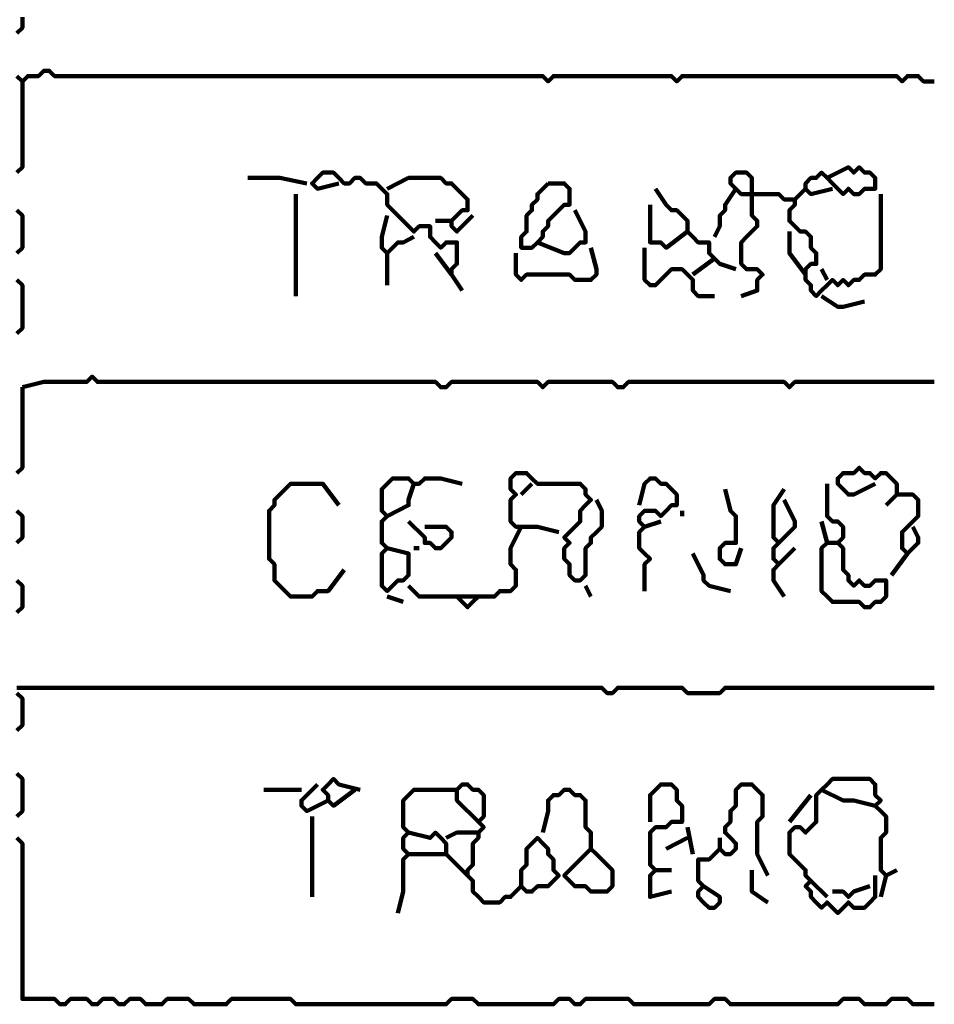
# Model space of a CAD drawing. Header units: metres. Extents: x 1959 to 4131, y 3282 to 4313.
# Tile 28 of 256: x 2127.48 to 2129.05, y 4294.15 to 4295.84. Entities that reach past the tile are written whole.
import ezdxf

# ---------------------------------------------------------------- set-up
doc = ezdxf.new("R2010")
doc.units = ezdxf.units.M
doc.layers.add('P', color=250, linetype='Continuous', lineweight=100)

msp = doc.modelspace()

# ---------------------------------------------------------------- linework, layer by layer
at = {"layer": 'P', "color": 0, "linetype": 'Continuous'}
for points in [[(2127.4815, 4295.8454), (2127.4815, 4295.8362), (2127.4815, 4295.827), (2127.4722, 4295.8178)], [(2127.4722, 4295.7439), (2127.4815, 4295.7347), (2127.4907, 4295.7439), (2127.4999, 4295.7439), (2127.5092, 4295.7439), (2127.5184, 4295.7531), (2127.5276, 4295.7531), (2127.5368, 4295.7439), (2127.5461, 4295.7439), (2127.5553, 4295.7439), (2127.5645, 4295.7439), (2127.5738, 4295.7439), (2127.583, 4295.7439), (2127.5922, 4295.7439), (2127.6015, 4295.7439), (2127.6107, 4295.7439), (2127.6199, 4295.7439), (2127.6292, 4295.7439), (2127.6384, 4295.7439), (2127.6476, 4295.7439), (2127.6568, 4295.7439), (2127.6661, 4295.7439), (2127.6753, 4295.7439), (2127.6845, 4295.7439), (2127.6938, 4295.7439), (2127.703, 4295.7439), (2127.7122, 4295.7439), (2127.7215, 4295.7439), (2127.7307, 4295.7439), (2127.7399, 4295.7439), (2127.7492, 4295.7439), (2127.7584, 4295.7439), (2127.7676, 4295.7439), (2127.7768, 4295.7439), (2127.7861, 4295.7439), (2127.7953, 4295.7439), (2127.8045, 4295.7439), (2127.8138, 4295.7439), (2127.823, 4295.7439), (2127.8322, 4295.7439), (2127.8415, 4295.7439), (2127.8507, 4295.7439), (2127.8599, 4295.7439), (2127.8692, 4295.7439), (2127.8784, 4295.7439), (2127.8876, 4295.7439), (2127.8968, 4295.7439), (2127.9061, 4295.7439), (2127.9153, 4295.7439), (2127.9245, 4295.7439), (2127.9338, 4295.7439), (2127.943, 4295.7439), (2127.9522, 4295.7439), (2127.9615, 4295.7439), (2127.9707, 4295.7439), (2127.9799, 4295.7439), (2127.9892, 4295.7439), (2127.9984, 4295.7439), (2128.0076, 4295.7439), (2128.0168, 4295.7439), (2128.0261, 4295.7439), (2128.0353, 4295.7439), (2128.0445, 4295.7439), (2128.0538, 4295.7439), (2128.063, 4295.7439), (2128.0722, 4295.7439), (2128.0815, 4295.7439), (2128.0907, 4295.7439), (2128.0999, 4295.7439), (2128.1092, 4295.7439), (2128.1184, 4295.7439), (2128.1276, 4295.7439), (2128.1368, 4295.7439), (2128.1461, 4295.7439), (2128.1553, 4295.7439), (2128.1645, 4295.7439), (2128.1738, 4295.7439), (2128.183, 4295.7439), (2128.1922, 4295.7439), (2128.2015, 4295.7439), (2128.2107, 4295.7439), (2128.2199, 4295.7439), (2128.2292, 4295.7439), (2128.2384, 4295.7439), (2128.2476, 4295.7439), (2128.2568, 4295.7439), (2128.2661, 4295.7439), (2128.2753, 4295.7439), (2128.2845, 4295.7439), (2128.2938, 4295.7439), (2128.303, 4295.7439), (2128.3122, 4295.7439), (2128.3215, 4295.7439), (2128.3307, 4295.7439), (2128.3399, 4295.7439), (2128.3492, 4295.7439), (2128.3584, 4295.7439), (2128.3676, 4295.7439), (2128.3768, 4295.7439), (2128.3861, 4295.7347), (2128.3953, 4295.7439), (2128.4045, 4295.7439), (2128.4138, 4295.7439), (2128.423, 4295.7439), (2128.4322, 4295.7439), (2128.4415, 4295.7439), (2128.4507, 4295.7439), (2128.4599, 4295.7439), (2128.4692, 4295.7439), (2128.4784, 4295.7439), (2128.4876, 4295.7439), (2128.4968, 4295.7439), (2128.5061, 4295.7439), (2128.5153, 4295.7439), (2128.5245, 4295.7439), (2128.5338, 4295.7439), (2128.543, 4295.7439), (2128.5522, 4295.7439), (2128.5615, 4295.7439), (2128.5707, 4295.7439), (2128.5799, 4295.7439), (2128.5892, 4295.7439), (2128.5984, 4295.7439), (2128.6076, 4295.7347), (2128.6168, 4295.7439), (2128.6261, 4295.7439), (2128.6353, 4295.7439), (2128.6445, 4295.7439), (2128.6538, 4295.7439), (2128.663, 4295.7439), (2128.6722, 4295.7439), (2128.6815, 4295.7439), (2128.6907, 4295.7439), (2128.6999, 4295.7439), (2128.7092, 4295.7439), (2128.7184, 4295.7439), (2128.7276, 4295.7439), (2128.7368, 4295.7439), (2128.7461, 4295.7439), (2128.7553, 4295.7439), (2128.7645, 4295.7439), (2128.7738, 4295.7439), (2128.783, 4295.7439), (2128.7922, 4295.7439), (2128.8015, 4295.7439), (2128.8107, 4295.7439), (2128.8199, 4295.7439), (2128.8292, 4295.7439), (2128.8384, 4295.7439), (2128.8476, 4295.7439), (2128.8568, 4295.7439), (2128.8661, 4295.7439), (2128.8753, 4295.7439), (2128.8845, 4295.7439), (2128.8938, 4295.7439), (2128.903, 4295.7439), (2128.9122, 4295.7439), (2128.9215, 4295.7439), (2128.9307, 4295.7439), (2128.9399, 4295.7439), (2128.9492, 4295.7439), (2128.9584, 4295.7439), (2128.9676, 4295.7439), (2128.9768, 4295.7439), (2128.9861, 4295.7439), (2128.9953, 4295.7347), (2129.0045, 4295.7439), (2129.0138, 4295.7439), (2129.023, 4295.7439), (2129.0322, 4295.7347), (2129.0415, 4295.7347), (2129.0507, 4295.7347)], [(2127.4815, 4295.7347), (2127.4815, 4295.6978), (2127.4815, 4295.6885), (2127.4815, 4295.6793), (2127.4815, 4295.6701), (2127.4815, 4295.6608), (2127.4815, 4295.6516), (2127.4815, 4295.6424), (2127.4815, 4295.6331), (2127.4815, 4295.6239), (2127.4815, 4295.6147), (2127.4815, 4295.6054), (2127.4815, 4295.5962), (2127.4815, 4295.587), (2127.4722, 4295.5778)], [(2128.0261, 4295.5593), (2127.9892, 4295.5501), (2127.9799, 4295.5593), (2127.9892, 4295.5685), (2127.9984, 4295.5778), (2128.0076, 4295.5778), (2128.0168, 4295.5778), (2128.0261, 4295.5685), (2128.0353, 4295.5593), (2128.0445, 4295.5593), (2128.0538, 4295.5685), (2128.063, 4295.5685), (2128.0722, 4295.5593), (2128.0815, 4295.5593), (2128.0907, 4295.5593), (2128.0999, 4295.5501), (2128.1092, 4295.5408), (2128.1092, 4295.5316), (2128.1092, 4295.5224), (2128.1184, 4295.5131), (2128.1276, 4295.5039), (2128.1368, 4295.4947), (2128.1461, 4295.4854), (2128.1553, 4295.4762), (2128.1645, 4295.4854), (2128.1738, 4295.4854), (2128.183, 4295.4854), (2128.183, 4295.4762), (2128.183, 4295.467), (2128.1922, 4295.4578), (2128.2015, 4295.4485), (2128.2107, 4295.4578), (2128.2199, 4295.4578), (2128.2292, 4295.4578), (2128.2292, 4295.4485), (2128.2292, 4295.4393), (2128.2292, 4295.4301), (2128.2292, 4295.4208), (2128.2199, 4295.4116), (2128.2199, 4295.4024), (2128.2384, 4295.3747)], [(2128.9584, 4295.5408), (2128.9584, 4295.5039), (2128.9584, 4295.4947), (2128.9584, 4295.4854), (2128.9584, 4295.4762), (2128.9584, 4295.467), (2128.9584, 4295.4578), (2128.9584, 4295.4485), (2128.9584, 4295.4393), (2128.9584, 4295.4301), (2128.9584, 4295.4208), (2128.9584, 4295.4116), (2128.9492, 4295.4024), (2128.9399, 4295.4024), (2128.9307, 4295.4024), (2128.9215, 4295.3931), (2128.9122, 4295.3931), (2128.903, 4295.3839), (2128.8938, 4295.3931), (2128.8845, 4295.3839), (2128.8753, 4295.3931), (2128.8661, 4295.3839), (2128.8568, 4295.3747), (2128.8476, 4295.3654), (2128.8384, 4295.3747), (2128.8384, 4295.3839), (2128.8292, 4295.3931), (2128.8292, 4295.4024), (2128.8292, 4295.4116), (2128.8384, 4295.4208), (2128.8476, 4295.4208), (2128.8476, 4295.4301), (2128.8476, 4295.4393), (2128.8384, 4295.4485), (2128.8384, 4295.4578), (2128.8384, 4295.467), (2128.8292, 4295.4762), (2128.8199, 4295.4762), (2128.8107, 4295.4854), (2128.8015, 4295.4947), (2128.8015, 4295.5039), (2128.8015, 4295.5131), (2128.8107, 4295.5224), (2128.8107, 4295.5316), (2128.8015, 4295.5316), (2128.7922, 4295.5316), (2128.783, 4295.5408), (2128.7738, 4295.5408), (2128.7645, 4295.5408), (2128.7553, 4295.5408), (2128.7461, 4295.5408), (2128.7368, 4295.5408), (2128.7276, 4295.5408), (2128.7184, 4295.5408), (2128.7092, 4295.5501), (2128.6999, 4295.5593), (2128.6999, 4295.5685), (2128.7092, 4295.5778), (2128.7184, 4295.5778), (2128.7276, 4295.5778), (2128.7368, 4295.5685), (2128.7368, 4295.5593), (2128.7368, 4295.5501), (2128.7368, 4295.5408), (2128.7368, 4295.5316), (2128.7368, 4295.5224), (2128.7368, 4295.5131), (2128.7368, 4295.5039), (2128.7461, 4295.4947), (2128.7461, 4295.4854), (2128.7368, 4295.4762), (2128.7276, 4295.467), (2128.7184, 4295.4578), (2128.7184, 4295.4485), (2128.7184, 4295.4393), (2128.7184, 4295.4301), (2128.7184, 4295.4208), (2128.7276, 4295.4116), (2128.7368, 4295.4116), (2128.7461, 4295.4116), (2128.7553, 4295.4024), (2128.7461, 4295.3931), (2128.7461, 4295.3839), (2128.7461, 4295.3747), (2128.7184, 4295.3654)], [(2128.8661, 4295.5685), (2128.903, 4295.587), (2128.9122, 4295.5778), (2128.9215, 4295.587), (2128.9307, 4295.5778), (2128.9399, 4295.5778), (2128.9492, 4295.5685), (2128.9492, 4295.5593), (2128.9492, 4295.5501), (2128.9399, 4295.5501), (2128.9307, 4295.5501), (2128.9215, 4295.5408), (2128.9122, 4295.5408), (2128.903, 4295.5501), (2128.8938, 4295.5408), (2128.8845, 4295.5501), (2128.8753, 4295.5593), (2128.8661, 4295.5685), (2128.8568, 4295.5778), (2128.8476, 4295.5685), (2128.8384, 4295.5685), (2128.8292, 4295.5593), (2128.8292, 4295.5501), (2128.8384, 4295.5408), (2128.8753, 4295.5501)], [(2127.8692, 4295.5685), (2127.9061, 4295.5685), (2127.9153, 4295.5685), (2127.9245, 4295.5685), (2127.9707, 4295.5593)], [(2128.1092, 4295.5501), (2128.1461, 4295.5685), (2128.1553, 4295.5685), (2128.1645, 4295.5685), (2128.1738, 4295.5685), (2128.183, 4295.5685), (2128.1922, 4295.5685), (2128.2015, 4295.5685), (2128.2107, 4295.5593), (2128.2199, 4295.5593), (2128.2292, 4295.5501), (2128.2384, 4295.5408), (2128.2476, 4295.5316), (2128.2476, 4295.5224), (2128.2476, 4295.5131), (2128.2384, 4295.5131), (2128.2292, 4295.5039), (2128.2199, 4295.4947), (2128.2199, 4295.4854), (2128.2292, 4295.4762), (2128.2568, 4295.5039)], [(2128.3861, 4295.5593), (2128.3953, 4295.5593), (2128.4045, 4295.5593), (2128.4138, 4295.5593), (2128.423, 4295.5501), (2128.423, 4295.5408), (2128.423, 4295.5316), (2128.423, 4295.5224), (2128.4138, 4295.5224), (2128.4045, 4295.5131), (2128.3953, 4295.5039), (2128.3861, 4295.4947), (2128.3861, 4295.4854), (2128.3768, 4295.4762), (2128.3768, 4295.467), (2128.3676, 4295.4578), (2128.3584, 4295.4485), (2128.3492, 4295.4485), (2128.3399, 4295.4485), (2128.3399, 4295.4578), (2128.3399, 4295.467), (2128.3492, 4295.4762), (2128.3492, 4295.4854), (2128.3492, 4295.4947), (2128.3492, 4295.5039), (2128.3584, 4295.5131), (2128.3584, 4295.5224), (2128.3676, 4295.5316), (2128.3676, 4295.5408), (2128.3861, 4295.5593)], [(2128.5707, 4295.5501), (2128.5892, 4295.5224), (2128.5984, 4295.5131), (2128.6076, 4295.5131), (2128.6168, 4295.5039), (2128.6261, 4295.4947), (2128.6261, 4295.4854), (2128.6261, 4295.4762), (2128.6353, 4295.467), (2128.6445, 4295.4578), (2128.6538, 4295.4578), (2128.663, 4295.4578), (2128.663, 4295.4485), (2128.663, 4295.4393), (2128.6722, 4295.4301), (2128.6815, 4295.4208), (2128.7092, 4295.4116)], [(2128.7092, 4295.5501), (2128.6907, 4295.5224), (2128.6907, 4295.5131), (2128.6815, 4295.5039), (2128.6815, 4295.4947), (2128.6815, 4295.4854), (2128.6722, 4295.467)], [(2128.8292, 4295.5501), (2128.8107, 4295.5316)], [(2127.9522, 4295.5408), (2127.9522, 4295.5039), (2127.9522, 4295.4947), (2127.9522, 4295.4854), (2127.9522, 4295.4762), (2127.9522, 4295.467), (2127.9522, 4295.4578), (2127.9522, 4295.4485), (2127.9522, 4295.4393), (2127.9522, 4295.4301), (2127.9522, 4295.4208), (2127.9522, 4295.4116), (2127.9522, 4295.3654)], [(2127.4722, 4295.5131), (2127.4815, 4295.5039), (2127.4815, 4295.4947), (2127.4815, 4295.4854), (2127.4815, 4295.4762), (2127.4815, 4295.467), (2127.4815, 4295.4578), (2127.4815, 4295.4485), (2127.4722, 4295.4393)], [(2128.4322, 4295.5131), (2128.4507, 4295.4762), (2128.4507, 4295.467), (2128.4507, 4295.4578), (2128.4415, 4295.4578), (2128.4322, 4295.4485), (2128.423, 4295.4393), (2128.4138, 4295.4393), (2128.3676, 4295.4578)], [(2128.5615, 4295.5224), (2128.5615, 4295.4854), (2128.5615, 4295.4762), (2128.5615, 4295.467), (2128.5615, 4295.4578), (2128.5707, 4295.4578), (2128.5799, 4295.4578), (2128.5892, 4295.4485), (2128.6261, 4295.4762)], [(2128.1092, 4295.5039), (2128.0999, 4295.467), (2128.0999, 4295.4578), (2128.0999, 4295.4485), (2128.1092, 4295.4393), (2128.1184, 4295.4485), (2128.1276, 4295.4578), (2128.1368, 4295.4578), (2128.1553, 4295.467)], [(2128.1922, 4295.4947), (2128.2199, 4295.4947)], [(2128.8015, 4295.4762), (2128.8015, 4295.4485), (2128.8015, 4295.4393), (2128.8292, 4295.4024)], [(2128.4599, 4295.4485), (2128.4692, 4295.4116), (2128.4692, 4295.4024), (2128.4599, 4295.3931), (2128.4507, 4295.3931), (2128.4415, 4295.3931), (2128.4322, 4295.3931), (2128.423, 4295.4024), (2128.4138, 4295.4024), (2128.4045, 4295.4024), (2128.3953, 4295.4024), (2128.3861, 4295.4024), (2128.3768, 4295.4024), (2128.3676, 4295.4024), (2128.3584, 4295.4024), (2128.3492, 4295.4024), (2128.3399, 4295.3931), (2128.3307, 4295.4024), (2128.3307, 4295.4116), (2128.3307, 4295.4208), (2128.3307, 4295.4393)], [(2128.5522, 4295.4485), (2128.5522, 4295.4116), (2128.5522, 4295.4024), (2128.5522, 4295.3931), (2128.5615, 4295.3839), (2128.5707, 4295.3839), (2128.5799, 4295.3931), (2128.5892, 4295.4024), (2128.5984, 4295.4116), (2128.6076, 4295.4116), (2128.6168, 4295.4116), (2128.6261, 4295.4024), (2128.6353, 4295.3931), (2128.6353, 4295.3839), (2128.6353, 4295.3747), (2128.6445, 4295.3654), (2128.6722, 4295.3654)], [(2128.1092, 4295.4393), (2128.1092, 4295.4208), (2128.1092, 4295.4116), (2128.1092, 4295.4024), (2128.1092, 4295.3839)], [(2128.1922, 4295.4393), (2128.2199, 4295.4024)], [(2128.6722, 4295.4301), (2128.6353, 4295.4024)], [(2128.8568, 4295.4116), (2128.8661, 4295.3931)], [(2127.4722, 4295.3931), (2127.4815, 4295.3839), (2127.4815, 4295.3747), (2127.4815, 4295.3654), (2127.4815, 4295.3562), (2127.4815, 4295.347), (2127.4815, 4295.3378), (2127.4815, 4295.3285), (2127.4815, 4295.3193), (2127.4815, 4295.3101), (2127.4722, 4295.3008)], [(2128.8568, 4295.3654), (2128.8845, 4295.347), (2128.8938, 4295.347), (2128.9307, 4295.3562)], [(2127.4815, 4295.2085), (2127.5184, 4295.2178), (2127.5276, 4295.2178), (2127.5368, 4295.2178), (2127.5461, 4295.2178), (2127.5553, 4295.2178), (2127.5645, 4295.2178), (2127.5738, 4295.2178), (2127.583, 4295.2178), (2127.5922, 4295.2178), (2127.6015, 4295.227), (2127.6107, 4295.2178), (2127.6199, 4295.2178), (2127.6292, 4295.2178), (2127.6384, 4295.2178), (2127.6476, 4295.2178), (2127.6568, 4295.2178), (2127.6661, 4295.2178), (2127.6753, 4295.2178), (2127.6845, 4295.2178), (2127.6938, 4295.2178), (2127.703, 4295.2178), (2127.7122, 4295.2178), (2127.7215, 4295.2178), (2127.7307, 4295.2178), (2127.7399, 4295.2178), (2127.7492, 4295.2178), (2127.7584, 4295.2178), (2127.7676, 4295.2178), (2127.7768, 4295.2178), (2127.7861, 4295.2178), (2127.7953, 4295.2178), (2127.8045, 4295.2178), (2127.8138, 4295.2178), (2127.823, 4295.2178), (2127.8322, 4295.2178), (2127.8415, 4295.2178), (2127.8507, 4295.2178), (2127.8599, 4295.2178), (2127.8692, 4295.2178), (2127.8784, 4295.2178), (2127.8876, 4295.2178), (2127.8968, 4295.2178), (2127.9061, 4295.2178), (2127.9153, 4295.2178), (2127.9245, 4295.2178), (2127.9338, 4295.2178), (2127.943, 4295.2178), (2127.9522, 4295.2178), (2127.9615, 4295.2178), (2127.9707, 4295.2178), (2127.9799, 4295.2178), (2127.9892, 4295.2178), (2127.9984, 4295.2178), (2128.0076, 4295.2178), (2128.0168, 4295.2178), (2128.0261, 4295.2178), (2128.0353, 4295.2178), (2128.0445, 4295.2178), (2128.0538, 4295.2178), (2128.063, 4295.2178), (2128.0722, 4295.2178), (2128.0815, 4295.2178), (2128.0907, 4295.2178), (2128.0999, 4295.2178), (2128.1092, 4295.2178), (2128.1184, 4295.2178), (2128.1276, 4295.2178), (2128.1368, 4295.2178), (2128.1461, 4295.2178), (2128.1553, 4295.2178), (2128.1645, 4295.2178), (2128.1738, 4295.2178), (2128.183, 4295.2178), (2128.1922, 4295.2178), (2128.2015, 4295.2085), (2128.2107, 4295.2085), (2128.2199, 4295.2178), (2128.2292, 4295.2178), (2128.2384, 4295.2178), (2128.2476, 4295.2178), (2128.2568, 4295.2178), (2128.2661, 4295.2178), (2128.2753, 4295.2178), (2128.2845, 4295.2178), (2128.2938, 4295.2178), (2128.303, 4295.2178), (2128.3122, 4295.2178), (2128.3215, 4295.2178), (2128.3307, 4295.2178), (2128.3399, 4295.2178), (2128.3492, 4295.2178), (2128.3584, 4295.2178), (2128.3676, 4295.2178), (2128.3768, 4295.2085), (2128.3861, 4295.2178), (2128.3953, 4295.2178), (2128.4045, 4295.2178), (2128.4138, 4295.2178), (2128.423, 4295.2178), (2128.4322, 4295.2178), (2128.4415, 4295.2178), (2128.4507, 4295.2178), (2128.4599, 4295.2178), (2128.4692, 4295.2178), (2128.4784, 4295.2178), (2128.4876, 4295.2178), (2128.4968, 4295.2178), (2128.5061, 4295.2085), (2128.5153, 4295.2085), (2128.5245, 4295.2178), (2128.5338, 4295.2178), (2128.543, 4295.2178), (2128.5522, 4295.2178), (2128.5615, 4295.2178), (2128.5707, 4295.2178), (2128.5799, 4295.2178), (2128.5892, 4295.2178), (2128.5984, 4295.2178), (2128.6076, 4295.2178), (2128.6168, 4295.2178), (2128.6261, 4295.2178), (2128.6353, 4295.2178), (2128.6445, 4295.2178), (2128.6538, 4295.2178), (2128.663, 4295.2178), (2128.6722, 4295.2178), (2128.6815, 4295.2178), (2128.6907, 4295.2178), (2128.6999, 4295.2178), (2128.7092, 4295.2178), (2128.7184, 4295.2178), (2128.7276, 4295.2178), (2128.7368, 4295.2178), (2128.7461, 4295.2178), (2128.7553, 4295.2178), (2128.7645, 4295.2178), (2128.7738, 4295.2178), (2128.783, 4295.2178), (2128.7922, 4295.2178), (2128.8015, 4295.2085), (2128.8107, 4295.2178), (2128.8199, 4295.2178), (2128.8292, 4295.2178), (2128.8384, 4295.2178), (2128.8476, 4295.2178), (2128.8568, 4295.2178), (2128.8661, 4295.2178), (2128.8753, 4295.2178), (2128.8845, 4295.2178), (2128.8938, 4295.2178), (2128.903, 4295.2178), (2128.9122, 4295.2178), (2128.9215, 4295.2178), (2128.9307, 4295.2178), (2128.9399, 4295.2178), (2128.9492, 4295.2178), (2128.9584, 4295.2178), (2128.9676, 4295.2178), (2128.9768, 4295.2178), (2128.9861, 4295.2178), (2128.9953, 4295.2178), (2129.0045, 4295.2178), (2129.0138, 4295.2178), (2129.023, 4295.2178), (2129.0322, 4295.2178), (2129.0415, 4295.2178), (2129.0507, 4295.2178)], [(2127.4815, 4295.2085), (2127.4815, 4295.1716), (2127.4815, 4295.1624), (2127.4815, 4295.1531), (2127.4815, 4295.1439), (2127.4815, 4295.1347), (2127.4815, 4295.1254), (2127.4815, 4295.1162), (2127.4815, 4295.107), (2127.4815, 4295.0978), (2127.4815, 4295.0885), (2127.4815, 4295.0793), (2127.4815, 4295.0701), (2127.4722, 4295.0608)], [(2128.9492, 4295.0424), (2128.9122, 4295.0239), (2128.903, 4295.0239), (2128.8938, 4295.0331), (2128.8845, 4295.0424), (2128.8845, 4295.0516), (2128.8938, 4295.0608), (2128.903, 4295.0608), (2128.9122, 4295.0608), (2128.9215, 4295.0701), (2128.9307, 4295.0608), (2128.9399, 4295.0608), (2128.9492, 4295.0516), (2128.9584, 4295.0608), (2128.9676, 4295.0608), (2128.9768, 4295.0516), (2128.9861, 4295.0424), (2128.9861, 4295.0331), (2128.9861, 4295.0239), (2128.9953, 4295.0239), (2129.0045, 4295.0239), (2129.0138, 4295.0239), (2129.023, 4295.0147), (2129.023, 4295.0054), (2129.023, 4294.9962), (2129.023, 4294.987), (2129.0138, 4294.9778), (2129.0045, 4294.9685), (2128.9953, 4294.9593), (2128.9953, 4294.9501), (2128.9953, 4294.9408), (2128.9953, 4294.9316), (2129.0045, 4294.9224), (2129.0138, 4294.9316), (2129.023, 4294.9408), (2129.023, 4294.9501), (2129.0138, 4294.9685)], [(2128.4045, 4294.9593), (2128.3676, 4294.9685), (2128.3584, 4294.9685), (2128.3492, 4294.9685), (2128.3399, 4294.9685), (2128.3307, 4294.9685), (2128.3215, 4294.9778), (2128.3215, 4294.987), (2128.3215, 4294.9962), (2128.3215, 4295.0054), (2128.3215, 4295.0147), (2128.3307, 4295.0239), (2128.3215, 4295.0331), (2128.3215, 4295.0424), (2128.3215, 4295.0516), (2128.3307, 4295.0608), (2128.3399, 4295.0608), (2128.3492, 4295.0608), (2128.3584, 4295.0516), (2128.3676, 4295.0424), (2128.3768, 4295.0424), (2128.3861, 4295.0424), (2128.3953, 4295.0424), (2128.4045, 4295.0424), (2128.4138, 4295.0424), (2128.423, 4295.0424), (2128.4322, 4295.0424), (2128.4415, 4295.0424), (2128.4507, 4295.0331), (2128.4507, 4295.0239), (2128.4599, 4295.0147), (2128.4507, 4295.0054), (2128.4415, 4294.9962), (2128.4415, 4294.987), (2128.4415, 4294.9778), (2128.4322, 4294.9685), (2128.423, 4294.9593), (2128.4138, 4294.9501), (2128.423, 4294.9408), (2128.4138, 4294.9316), (2128.4138, 4294.9224), (2128.4138, 4294.9131), (2128.423, 4294.9039), (2128.423, 4294.8947), (2128.423, 4294.8854), (2128.4322, 4294.8762), (2128.4415, 4294.8762), (2128.4507, 4294.8854), (2128.4507, 4294.8947), (2128.4507, 4294.9039), (2128.4507, 4294.9131), (2128.4507, 4294.9224), (2128.4507, 4294.9316), (2128.4599, 4294.9408), (2128.4599, 4294.9501), (2128.4692, 4294.9593), (2128.4784, 4294.9685), (2128.4784, 4294.9778), (2128.4784, 4294.987), (2128.4784, 4294.9962), (2128.4692, 4295.0147)], [(2128.0353, 4294.8947), (2128.0076, 4294.8578), (2127.9984, 4294.8578), (2127.9892, 4294.8578), (2127.9799, 4294.8485), (2127.9707, 4294.8485), (2127.9615, 4294.8485), (2127.9522, 4294.8485), (2127.943, 4294.8485), (2127.9338, 4294.8578), (2127.9245, 4294.867), (2127.9153, 4294.8762), (2127.9153, 4294.8854), (2127.9153, 4294.8947), (2127.9153, 4294.9039), (2127.9061, 4294.9131), (2127.9061, 4294.9224), (2127.9061, 4294.9316), (2127.9061, 4294.9408), (2127.9061, 4294.9501), (2127.9061, 4294.9593), (2127.9061, 4294.9685), (2127.9061, 4294.9778), (2127.9061, 4294.987), (2127.9061, 4294.9962), (2127.9153, 4295.0054), (2127.9153, 4295.0147), (2127.9245, 4295.0239), (2127.9338, 4295.0331), (2127.943, 4295.0424), (2127.9522, 4295.0424), (2127.9615, 4295.0424), (2127.9707, 4295.0424), (2127.9799, 4295.0424), (2127.9892, 4295.0424), (2127.9984, 4295.0424), (2128.0261, 4295.0054)], [(2128.1092, 4294.9316), (2128.1461, 4294.9224), (2128.1461, 4294.9131), (2128.1461, 4294.9039), (2128.1461, 4294.8947), (2128.1461, 4294.8854), (2128.1368, 4294.8762), (2128.1276, 4294.8762), (2128.1184, 4294.867), (2128.1092, 4294.8578), (2128.0999, 4294.867), (2128.0999, 4294.8762), (2128.0999, 4294.8854), (2128.0999, 4294.8947), (2128.0999, 4294.9039), (2128.0999, 4294.9131), (2128.0999, 4294.9224), (2128.1092, 4294.9316), (2128.0999, 4294.9408), (2128.0999, 4294.9501), (2128.0999, 4294.9593), (2128.0999, 4294.9685), (2128.0999, 4294.9778), (2128.1092, 4294.987), (2128.0999, 4294.9962), (2128.0999, 4295.0054), (2128.0999, 4295.0147), (2128.0999, 4295.0239), (2128.0999, 4295.0331), (2128.1092, 4295.0424), (2128.1184, 4295.0516), (2128.1276, 4295.0516), (2128.1368, 4295.0516), (2128.1461, 4295.0516), (2128.1553, 4295.0424), (2128.1645, 4295.0424), (2128.1738, 4295.0516), (2128.183, 4295.0516), (2128.1922, 4295.0516), (2128.2015, 4295.0516), (2128.2384, 4295.0424)], [(2128.1553, 4295.0424), (2128.1461, 4295.0147), (2128.1461, 4295.0054), (2128.1092, 4294.987)], [(2128.3584, 4295.0424), (2128.3399, 4295.0239)], [(2128.543, 4295.0054), (2128.5522, 4295.0424), (2128.5615, 4295.0516), (2128.5707, 4295.0516), (2128.5799, 4295.0424), (2128.5892, 4295.0424), (2128.5984, 4295.0331), (2128.6076, 4295.0239), (2128.6076, 4295.0147), (2128.6076, 4295.0054), (2128.5984, 4295.0054), (2128.5892, 4294.9962), (2128.5799, 4294.987), (2128.5707, 4294.9962), (2128.5615, 4294.9962), (2128.5522, 4294.9962), (2128.543, 4294.987), (2128.543, 4294.9778), (2128.5522, 4294.9685), (2128.543, 4294.9593), (2128.543, 4294.9501), (2128.543, 4294.9408), (2128.543, 4294.9316), (2128.5522, 4294.9224), (2128.5615, 4294.9131), (2128.5522, 4294.9039), (2128.5522, 4294.8947), (2128.5522, 4294.8854), (2128.5522, 4294.8578)], [(2128.8661, 4295.0424), (2128.8661, 4295.0054), (2128.8661, 4294.9962), (2128.8661, 4294.987), (2128.8753, 4294.9778), (2128.8845, 4294.9778), (2128.8938, 4294.9685), (2128.8938, 4294.9593), (2128.8938, 4294.9501), (2128.8845, 4294.9408), (2128.8938, 4294.9316), (2128.8938, 4294.9224), (2128.8938, 4294.9131), (2128.8938, 4294.9039), (2128.8938, 4294.8947), (2128.903, 4294.8854), (2128.903, 4294.8762), (2128.9122, 4294.867), (2128.9215, 4294.8762), (2128.9307, 4294.867), (2128.9399, 4294.867), (2128.9492, 4294.8762), (2128.9584, 4294.8762), (2128.9676, 4294.8762), (2128.9676, 4294.867), (2128.9676, 4294.8578), (2128.9676, 4294.8485), (2128.9584, 4294.8393), (2128.9492, 4294.8393), (2128.9399, 4294.8301), (2128.9307, 4294.8301), (2128.9215, 4294.8393), (2128.9122, 4294.8393), (2128.903, 4294.8393), (2128.8938, 4294.8393), (2128.8845, 4294.8393), (2128.8753, 4294.8393), (2128.8661, 4294.8485), (2128.8568, 4294.8578), (2128.8568, 4294.867), (2128.8568, 4294.8762), (2128.8568, 4294.8854), (2128.8568, 4294.8947), (2128.8568, 4294.9039), (2128.8568, 4294.9131), (2128.8568, 4294.9224), (2128.8568, 4294.9316), (2128.8661, 4294.9408), (2128.8568, 4294.9778)], [(2128.6907, 4295.0331), (2128.6999, 4294.9962), (2128.7092, 4294.987), (2128.7092, 4294.9778), (2128.7092, 4294.9685), (2128.7092, 4294.9593), (2128.7092, 4294.9501), (2128.7092, 4294.9408), (2128.6999, 4294.9408), (2128.6907, 4294.9408), (2128.6815, 4294.9316), (2128.6815, 4294.9224), (2128.6815, 4294.9131), (2128.6907, 4294.9039), (2128.6999, 4294.9039), (2128.7092, 4294.9039), (2128.7184, 4294.9316)], [(2128.7922, 4295.0331), (2128.7738, 4295.0054), (2128.7738, 4294.9962), (2128.7738, 4294.987), (2128.7738, 4294.9778), (2128.7738, 4294.9685), (2128.7738, 4294.9593), (2128.7738, 4294.9501), (2128.783, 4294.9408), (2128.7738, 4294.9316), (2128.7738, 4294.9224), (2128.7738, 4294.9131), (2128.783, 4294.9039), (2128.7738, 4294.8947), (2128.7738, 4294.8854), (2128.7738, 4294.8762), (2128.7922, 4294.8485)], [(2128.9861, 4295.0239), (2128.9676, 4295.0054)], [(2128.7922, 4295.0147), (2128.8107, 4294.9778), (2128.8107, 4294.9685), (2128.8015, 4294.9593), (2128.783, 4294.9408)], [(2127.4722, 4294.9962), (2127.4815, 4294.987), (2127.4815, 4294.9778), (2127.4815, 4294.9685), (2127.4815, 4294.9593), (2127.4815, 4294.9501), (2127.4722, 4294.9408)], [(2128.6168, 4294.9962), (2128.6168, 4294.987)], [(2128.1461, 4294.9778), (2128.1738, 4294.9501), (2128.1738, 4294.9408), (2128.183, 4294.9408), (2128.1922, 4294.9316), (2128.2015, 4294.9316), (2128.2107, 4294.9408), (2128.2199, 4294.9501), (2128.2199, 4294.9593), (2128.2107, 4294.9685), (2128.2015, 4294.9685), (2128.1922, 4294.9685), (2128.1738, 4294.9685)], [(2128.3399, 4294.9685), (2128.3215, 4294.9316), (2128.3215, 4294.9224), (2128.3215, 4294.9131), (2128.3215, 4294.9039), (2128.3307, 4294.8947), (2128.3307, 4294.8854), (2128.3307, 4294.8762), (2128.3307, 4294.867), (2128.3215, 4294.8578), (2128.3122, 4294.8578), (2128.303, 4294.8578), (2128.2938, 4294.8485), (2128.2845, 4294.8485), (2128.2753, 4294.8485), (2128.2661, 4294.8485), (2128.2568, 4294.8393), (2128.2476, 4294.8301), (2128.2384, 4294.8393), (2128.2292, 4294.8485), (2128.2661, 4294.8485)], [(2128.5799, 4294.9778), (2128.5522, 4294.9685)], [(2128.8661, 4294.9408), (2128.8845, 4294.9408)], [(2128.1553, 4294.9316), (2128.1645, 4294.9316)], [(2128.6353, 4294.9224), (2128.6538, 4294.8854), (2128.6538, 4294.8762), (2128.663, 4294.867), (2128.6999, 4294.8578)], [(2128.8107, 4294.9316), (2128.783, 4294.9039)], [(2129.0045, 4294.9224), (2128.9768, 4294.8854)], [(2127.4722, 4294.8762), (2127.4815, 4294.867), (2127.4815, 4294.8578), (2127.4815, 4294.8485), (2127.4815, 4294.8393), (2127.4815, 4294.8301), (2127.4722, 4294.8208)], [(2128.1461, 4294.867), (2128.1645, 4294.8485), (2128.1738, 4294.8485), (2128.183, 4294.8485), (2128.2292, 4294.8485)], [(2128.4507, 4294.867), (2128.4599, 4294.8485)], [(2128.1092, 4294.8485), (2128.1368, 4294.8393)], [(2127.4722, 4294.6916), (2127.4815, 4294.6916), (2127.4907, 4294.6916), (2127.4999, 4294.6916), (2127.5092, 4294.6916), (2127.5184, 4294.6916), (2127.5276, 4294.6916), (2127.5368, 4294.6916), (2127.5461, 4294.6916), (2127.5553, 4294.6916), (2127.5645, 4294.6916), (2127.5738, 4294.6916), (2127.583, 4294.6916), (2127.5922, 4294.6916), (2127.6015, 4294.6916), (2127.6107, 4294.6916), (2127.6199, 4294.6916), (2127.6292, 4294.6916), (2127.6384, 4294.6916), (2127.6476, 4294.6916), (2127.6568, 4294.6916), (2127.6661, 4294.6916), (2127.6753, 4294.6916), (2127.6845, 4294.6916), (2127.6938, 4294.6916), (2127.703, 4294.6916), (2127.7122, 4294.6916), (2127.7215, 4294.6916), (2127.7307, 4294.6916), (2127.7399, 4294.6916), (2127.7492, 4294.6916), (2127.7584, 4294.6916), (2127.7676, 4294.6916), (2127.7768, 4294.6916), (2127.7861, 4294.6916), (2127.7953, 4294.6916), (2127.8045, 4294.6916), (2127.8138, 4294.6916), (2127.823, 4294.6916), (2127.8322, 4294.6916), (2127.8415, 4294.6916), (2127.8507, 4294.6916), (2127.8599, 4294.6916), (2127.8692, 4294.6916), (2127.8784, 4294.6916), (2127.8876, 4294.6916), (2127.8968, 4294.6916), (2127.9061, 4294.6916), (2127.9153, 4294.6916), (2127.9245, 4294.6916), (2127.9338, 4294.6916), (2127.943, 4294.6916), (2127.9522, 4294.6916), (2127.9615, 4294.6916), (2127.9707, 4294.6916), (2127.9799, 4294.6916), (2127.9892, 4294.6916), (2127.9984, 4294.6916), (2128.0076, 4294.6916), (2128.0168, 4294.6916), (2128.0261, 4294.6916), (2128.0353, 4294.6916), (2128.0445, 4294.6916), (2128.0538, 4294.6916), (2128.063, 4294.6916), (2128.0722, 4294.6916), (2128.0815, 4294.6916), (2128.0907, 4294.6916), (2128.0999, 4294.6916), (2128.1092, 4294.6916), (2128.1184, 4294.6916), (2128.1276, 4294.6916), (2128.1368, 4294.6916), (2128.1461, 4294.6916), (2128.1553, 4294.6916), (2128.1645, 4294.6916), (2128.1738, 4294.6916), (2128.183, 4294.6916), (2128.1922, 4294.6916), (2128.2015, 4294.6916), (2128.2107, 4294.6916), (2128.2199, 4294.6916), (2128.2292, 4294.6916), (2128.2384, 4294.6916), (2128.2476, 4294.6916), (2128.2568, 4294.6916), (2128.2661, 4294.6916), (2128.2753, 4294.6916), (2128.2845, 4294.6916), (2128.2938, 4294.6916), (2128.303, 4294.6916), (2128.3122, 4294.6916), (2128.3215, 4294.6916), (2128.3307, 4294.6916), (2128.3399, 4294.6916), (2128.3492, 4294.6916), (2128.3584, 4294.6916), (2128.3676, 4294.6916), (2128.3768, 4294.6916), (2128.3861, 4294.6916), (2128.3953, 4294.6916), (2128.4045, 4294.6916), (2128.4138, 4294.6916), (2128.423, 4294.6916), (2128.4322, 4294.6916), (2128.4415, 4294.6916), (2128.4507, 4294.6916), (2128.4599, 4294.6916), (2128.4692, 4294.6916), (2128.4784, 4294.6916), (2128.4876, 4294.6824), (2128.4968, 4294.6824), (2128.5061, 4294.6916), (2128.5153, 4294.6916), (2128.5245, 4294.6916), (2128.5338, 4294.6916), (2128.543, 4294.6916), (2128.5522, 4294.6916), (2128.5615, 4294.6916), (2128.5707, 4294.6916), (2128.5799, 4294.6916), (2128.5892, 4294.6916), (2128.5984, 4294.6916), (2128.6076, 4294.6916), (2128.6168, 4294.6916), (2128.6261, 4294.6824), (2128.6353, 4294.6824), (2128.6445, 4294.6824), (2128.6538, 4294.6824), (2128.663, 4294.6824), (2128.6722, 4294.6824), (2128.6815, 4294.6824), (2128.6907, 4294.6916), (2128.6999, 4294.6916), (2128.7092, 4294.6916), (2128.7184, 4294.6916), (2128.7276, 4294.6916), (2128.7368, 4294.6916), (2128.7461, 4294.6916), (2128.7553, 4294.6916), (2128.7645, 4294.6916), (2128.7738, 4294.6916), (2128.783, 4294.6916), (2128.7922, 4294.6916), (2128.8015, 4294.6916), (2128.8107, 4294.6916), (2128.8199, 4294.6916), (2128.8292, 4294.6916), (2128.8384, 4294.6916), (2128.8476, 4294.6916), (2128.8568, 4294.6916), (2128.8661, 4294.6916), (2128.8753, 4294.6916), (2128.8845, 4294.6916), (2128.8938, 4294.6916), (2128.903, 4294.6916), (2128.9122, 4294.6916), (2128.9215, 4294.6916), (2128.9307, 4294.6916), (2128.9399, 4294.6916), (2128.9492, 4294.6916), (2128.9584, 4294.6916), (2128.9676, 4294.6916), (2128.9768, 4294.6916), (2128.9861, 4294.6916), (2128.9953, 4294.6916), (2129.0045, 4294.6916), (2129.0138, 4294.6916), (2129.023, 4294.6916), (2129.0322, 4294.6916), (2129.0415, 4294.6916), (2129.0507, 4294.6916)], [(2127.4722, 4294.6824), (2127.4815, 4294.6731), (2127.4815, 4294.6639), (2127.4815, 4294.6547), (2127.4815, 4294.6454), (2127.4815, 4294.6362), (2127.4815, 4294.627), (2127.4722, 4294.6178)], [(2127.4722, 4294.5439), (2127.4815, 4294.5347), (2127.4815, 4294.5254), (2127.4815, 4294.5162), (2127.4815, 4294.507), (2127.4815, 4294.4978), (2127.4815, 4294.4885), (2127.4815, 4294.4793), (2127.4722, 4294.4701)], [(2128.0538, 4294.5162), (2128.0168, 4294.4885), (2128.0076, 4294.4978), (2128.0076, 4294.507), (2127.9984, 4294.5162), (2128.0076, 4294.5254), (2128.0168, 4294.5347), (2128.0261, 4294.5254), (2128.063, 4294.5162)], [(2128.9492, 4294.3685), (2128.9492, 4294.3316), (2128.9399, 4294.3224), (2128.9307, 4294.3131), (2128.9215, 4294.3131), (2128.9122, 4294.3131), (2128.903, 4294.3224), (2128.8938, 4294.3131), (2128.8845, 4294.3039), (2128.8753, 4294.3131), (2128.8661, 4294.3224), (2128.8568, 4294.3131), (2128.8476, 4294.3224), (2128.8384, 4294.3316), (2128.8384, 4294.3408), (2128.8292, 4294.3501), (2128.8384, 4294.3593), (2128.8292, 4294.3685), (2128.8292, 4294.3778), (2128.8199, 4294.387), (2128.8107, 4294.3962), (2128.8015, 4294.4054), (2128.8015, 4294.4147), (2128.8015, 4294.4239), (2128.8015, 4294.4331), (2128.8015, 4294.4424), (2128.8107, 4294.4516), (2128.8199, 4294.4516), (2128.8292, 4294.4424), (2128.8384, 4294.4516), (2128.8476, 4294.4608), (2128.8476, 4294.4701), (2128.8476, 4294.4793), (2128.8476, 4294.4885), (2128.8476, 4294.4978), (2128.8476, 4294.507), (2128.8568, 4294.5162), (2128.8661, 4294.5254), (2128.8753, 4294.5347), (2128.8845, 4294.5347), (2128.8938, 4294.5347), (2128.903, 4294.5347), (2128.9122, 4294.5347), (2128.9215, 4294.5347), (2128.9307, 4294.5347), (2128.9399, 4294.5347), (2128.9492, 4294.5254), (2128.9492, 4294.5162), (2128.9492, 4294.507), (2128.9584, 4294.4978), (2128.9492, 4294.4885), (2128.9584, 4294.4793), (2128.9676, 4294.4701), (2128.9676, 4294.4608), (2128.9676, 4294.4516), (2128.9676, 4294.4424), (2128.9584, 4294.4331), (2128.9584, 4294.4239), (2128.9584, 4294.4147), (2128.9584, 4294.4054), (2128.9584, 4294.3962), (2128.9584, 4294.387), (2128.9584, 4294.3778), (2128.9676, 4294.3685), (2128.9861, 4294.3778)], [(2127.8968, 4294.5162), (2127.9153, 4294.5162), (2127.9245, 4294.5162), (2127.9338, 4294.5162), (2127.9615, 4294.5162)], [(2128.0076, 4294.4978), (2127.9707, 4294.4793), (2127.9615, 4294.4885), (2127.9615, 4294.4978), (2127.9892, 4294.5254)], [(2128.1276, 4294.3039), (2128.1368, 4294.3408), (2128.1368, 4294.3501), (2128.1368, 4294.3593), (2128.1368, 4294.3685), (2128.1368, 4294.3778), (2128.1368, 4294.387), (2128.1368, 4294.3962), (2128.1461, 4294.4054), (2128.1368, 4294.4147), (2128.1368, 4294.4239), (2128.1368, 4294.4331), (2128.1461, 4294.4424), (2128.1368, 4294.4516), (2128.1368, 4294.4608), (2128.1368, 4294.4701), (2128.1368, 4294.4793), (2128.1368, 4294.4885), (2128.1368, 4294.4978), (2128.1461, 4294.507), (2128.1553, 4294.5162), (2128.1645, 4294.5162), (2128.1738, 4294.5162), (2128.183, 4294.5162), (2128.2292, 4294.5162)], [(2128.2661, 4294.4608), (2128.2292, 4294.4978), (2128.2292, 4294.507), (2128.2292, 4294.5162), (2128.2384, 4294.5254), (2128.2476, 4294.5254), (2128.2568, 4294.5162), (2128.2661, 4294.5162), (2128.2753, 4294.507), (2128.2753, 4294.4978), (2128.2753, 4294.4885), (2128.2753, 4294.4793), (2128.2753, 4294.4701), (2128.2661, 4294.4608), (2128.2753, 4294.4516), (2128.2661, 4294.4424), (2128.2661, 4294.4331), (2128.2568, 4294.4239), (2128.2568, 4294.4147), (2128.2568, 4294.4054), (2128.2568, 4294.3962), (2128.2568, 4294.387), (2128.2476, 4294.3778), (2128.2476, 4294.3685), (2128.2568, 4294.3593), (2128.2568, 4294.3501), (2128.2568, 4294.3408), (2128.2661, 4294.3316), (2128.2753, 4294.3224), (2128.2845, 4294.3224), (2128.2938, 4294.3224), (2128.303, 4294.3224), (2128.3122, 4294.3316), (2128.3215, 4294.3316), (2128.3307, 4294.3408), (2128.3399, 4294.3501), (2128.3492, 4294.3408), (2128.3584, 4294.3408), (2128.3676, 4294.3501), (2128.3768, 4294.3501), (2128.3861, 4294.3501), (2128.3953, 4294.3593), (2128.4045, 4294.3685), (2128.3953, 4294.3778), (2128.3953, 4294.387), (2128.3953, 4294.3962), (2128.3861, 4294.4054), (2128.3861, 4294.4147), (2128.3768, 4294.4239), (2128.3676, 4294.4331), (2128.3584, 4294.4239), (2128.3492, 4294.4147), (2128.3492, 4294.4054), (2128.3492, 4294.3962), (2128.3492, 4294.387), (2128.3399, 4294.3778), (2128.3399, 4294.3501)], [(2128.3768, 4294.4424), (2128.3861, 4294.4793), (2128.3861, 4294.4885), (2128.3861, 4294.4978), (2128.3953, 4294.507), (2128.4045, 4294.507), (2128.4138, 4294.5162), (2128.423, 4294.5162), (2128.4322, 4294.507), (2128.4415, 4294.507), (2128.4507, 4294.4978), (2128.4507, 4294.4885), (2128.4507, 4294.4793), (2128.4507, 4294.4701), (2128.4507, 4294.4608), (2128.4507, 4294.4516), (2128.4599, 4294.4424), (2128.4599, 4294.4331), (2128.4599, 4294.4239), (2128.4599, 4294.4147), (2128.4692, 4294.4054), (2128.4784, 4294.3962), (2128.4876, 4294.387), (2128.4968, 4294.3778), (2128.4968, 4294.3685), (2128.4968, 4294.3593), (2128.4968, 4294.3501), (2128.4876, 4294.3408), (2128.4784, 4294.3408), (2128.4692, 4294.3408), (2128.4599, 4294.3408), (2128.4507, 4294.3501), (2128.4415, 4294.3501), (2128.4322, 4294.3501), (2128.423, 4294.3593), (2128.4138, 4294.3685), (2128.4599, 4294.4147)], [(2128.5615, 4294.4608), (2128.5615, 4294.4978), (2128.5615, 4294.507), (2128.5707, 4294.5162), (2128.5799, 4294.5254), (2128.5892, 4294.5254), (2128.5984, 4294.5254), (2128.6076, 4294.5162), (2128.6076, 4294.507), (2128.6076, 4294.4978), (2128.6168, 4294.4885), (2128.6168, 4294.4793), (2128.6168, 4294.4701), (2128.6168, 4294.4608), (2128.6076, 4294.4608), (2128.5984, 4294.4608), (2128.5892, 4294.4516), (2128.5799, 4294.4516), (2128.5707, 4294.4516), (2128.5615, 4294.4424), (2128.5615, 4294.4331), (2128.5615, 4294.4239), (2128.5615, 4294.4147), (2128.5615, 4294.4054), (2128.5615, 4294.3962), (2128.5615, 4294.387), (2128.5707, 4294.3778), (2128.5615, 4294.3685), (2128.5615, 4294.3593), (2128.5615, 4294.3501), (2128.5615, 4294.3408), (2128.5615, 4294.3316), (2128.5984, 4294.3408)], [(2128.6538, 4294.3501), (2128.6815, 4294.3316), (2128.6815, 4294.3224), (2128.6722, 4294.3131), (2128.663, 4294.3131), (2128.6538, 4294.3224), (2128.6445, 4294.3316), (2128.6445, 4294.3408), (2128.6538, 4294.3501), (2128.6445, 4294.3593), (2128.6445, 4294.3685), (2128.6445, 4294.3778), (2128.6445, 4294.387), (2128.6445, 4294.3962), (2128.6538, 4294.3962), (2128.663, 4294.3962), (2128.6722, 4294.4054), (2128.6815, 4294.4147), (2128.6907, 4294.4054), (2128.6999, 4294.4054), (2128.7092, 4294.4147), (2128.7092, 4294.4239), (2128.6999, 4294.4331), (2128.6907, 4294.4424), (2128.6907, 4294.4516), (2128.6999, 4294.4608), (2128.6999, 4294.4701), (2128.6999, 4294.4793), (2128.7092, 4294.4885), (2128.7092, 4294.4978), (2128.7092, 4294.507), (2128.7092, 4294.5162), (2128.7184, 4294.5254), (2128.7276, 4294.5254), (2128.7368, 4294.5254), (2128.7461, 4294.5162), (2128.7553, 4294.507), (2128.7553, 4294.4978), (2128.7553, 4294.4885), (2128.7553, 4294.4793), (2128.7553, 4294.4701), (2128.7461, 4294.4608), (2128.7461, 4294.4516), (2128.7461, 4294.4424), (2128.7461, 4294.4331), (2128.7461, 4294.4239), (2128.7461, 4294.4147), (2128.7461, 4294.4054), (2128.7645, 4294.3685)], [(2128.8568, 4294.5162), (2128.8938, 4294.4978), (2128.903, 4294.4978), (2128.9122, 4294.4978), (2128.9492, 4294.4885)], [(2128.8384, 4294.507), (2128.8015, 4294.4608)], [(2127.9799, 4294.4701), (2127.9799, 4294.4331), (2127.9799, 4294.4239), (2127.9799, 4294.4147), (2127.9799, 4294.4054), (2127.9799, 4294.3962), (2127.9799, 4294.387), (2127.9799, 4294.3778), (2127.9799, 4294.3316)], [(2128.1461, 4294.4424), (2128.183, 4294.4331), (2128.1922, 4294.4424), (2128.2015, 4294.4331), (2128.2107, 4294.4239), (2128.2107, 4294.4147), (2128.2107, 4294.4054), (2128.2015, 4294.4054), (2128.1922, 4294.4054), (2128.183, 4294.4054), (2128.1738, 4294.4054), (2128.1645, 4294.4054), (2128.1461, 4294.4054)], [(2128.2107, 4294.4331), (2128.2292, 4294.4424), (2128.2384, 4294.4424), (2128.2476, 4294.4424), (2128.2661, 4294.4424)], [(2128.6261, 4294.4516), (2128.6353, 4294.4054)], [(2127.4722, 4294.4331), (2127.4815, 4294.4239), (2127.4815, 4294.4147), (2127.4815, 4294.4054), (2127.4815, 4294.3962), (2127.4815, 4294.387), (2127.4815, 4294.3778), (2127.4815, 4294.3685), (2127.4815, 4294.3593), (2127.4815, 4294.3501), (2127.4815, 4294.3408), (2127.4815, 4294.3316), (2127.4815, 4294.3224), (2127.4815, 4294.3131), (2127.4815, 4294.3039), (2127.4815, 4294.2947), (2127.4815, 4294.2854), (2127.4815, 4294.2762), (2127.4815, 4294.267), (2127.4815, 4294.2578), (2127.4815, 4294.2485), (2127.4815, 4294.2393), (2127.4815, 4294.2301), (2127.4815, 4294.2208), (2127.4815, 4294.2116), (2127.4815, 4294.2024), (2127.4815, 4294.1931), (2127.4815, 4294.1839), (2127.4815, 4294.1747), (2127.4815, 4294.1654), (2127.4815, 4294.1562), (2127.4907, 4294.1562), (2127.4999, 4294.1562), (2127.5092, 4294.1562), (2127.5184, 4294.1562), (2127.5276, 4294.1562), (2127.5368, 4294.1562), (2127.5461, 4294.147), (2127.5553, 4294.147), (2127.5645, 4294.1562), (2127.5738, 4294.1562), (2127.583, 4294.1562), (2127.5922, 4294.1562), (2127.6015, 4294.147), (2127.6107, 4294.147), (2127.6199, 4294.1562), (2127.6292, 4294.1562), (2127.6384, 4294.1562), (2127.6476, 4294.147), (2127.6568, 4294.147), (2127.6661, 4294.1562), (2127.6753, 4294.1562), (2127.6845, 4294.1562), (2127.6938, 4294.147), (2127.703, 4294.147), (2127.7122, 4294.147), (2127.7215, 4294.147), (2127.7307, 4294.1562), (2127.7399, 4294.1562), (2127.7492, 4294.1562), (2127.7584, 4294.1562), (2127.7676, 4294.1562), (2127.7768, 4294.147), (2127.7861, 4294.147), (2127.7953, 4294.147), (2127.8045, 4294.147), (2127.8138, 4294.147), (2127.823, 4294.147), (2127.8322, 4294.147), (2127.8415, 4294.1562), (2127.8507, 4294.1562), (2127.8599, 4294.1562), (2127.8692, 4294.1562), (2127.8784, 4294.1562), (2127.8876, 4294.1562), (2127.8968, 4294.1562), (2127.9061, 4294.1562), (2127.9153, 4294.1562), (2127.9245, 4294.1562), (2127.9338, 4294.1562), (2127.943, 4294.1562), (2127.9522, 4294.147), (2127.9615, 4294.147), (2127.9707, 4294.147), (2127.9799, 4294.147), (2127.9892, 4294.147), (2127.9984, 4294.147), (2128.0076, 4294.147), (2128.0168, 4294.147), (2128.0261, 4294.147), (2128.0353, 4294.147), (2128.0445, 4294.147), (2128.0538, 4294.147), (2128.063, 4294.147), (2128.0722, 4294.147), (2128.0815, 4294.147), (2128.0907, 4294.147), (2128.0999, 4294.147), (2128.1092, 4294.147), (2128.1184, 4294.147), (2128.1276, 4294.147), (2128.1368, 4294.147), (2128.1461, 4294.147), (2128.1553, 4294.147), (2128.1645, 4294.147), (2128.1738, 4294.147), (2128.183, 4294.147), (2128.1922, 4294.147), (2128.2015, 4294.147), (2128.2107, 4294.147), (2128.2199, 4294.1562), (2128.2292, 4294.1562), (2128.2384, 4294.1562), (2128.2476, 4294.1562), (2128.2568, 4294.1562), (2128.2661, 4294.147), (2128.2753, 4294.147), (2128.2845, 4294.147), (2128.2938, 4294.147), (2128.303, 4294.147), (2128.3122, 4294.147), (2128.3215, 4294.147), (2128.3307, 4294.147), (2128.3399, 4294.147), (2128.3492, 4294.147), (2128.3584, 4294.147), (2128.3676, 4294.147), (2128.3768, 4294.147), (2128.3861, 4294.147), (2128.3953, 4294.147), (2128.4045, 4294.1562), (2128.4138, 4294.1562), (2128.423, 4294.1562), (2128.4322, 4294.147), (2128.4415, 4294.147), (2128.4507, 4294.1562), (2128.4599, 4294.1562), (2128.4692, 4294.1562), (2128.4784, 4294.1562), (2128.4876, 4294.1562), (2128.4968, 4294.1562), (2128.5061, 4294.1562), (2128.5153, 4294.1562), (2128.5245, 4294.1562), (2128.5338, 4294.147), (2128.543, 4294.147), (2128.5522, 4294.147), (2128.5615, 4294.147), (2128.5707, 4294.147), (2128.5799, 4294.147), (2128.5892, 4294.147), (2128.5984, 4294.147), (2128.6076, 4294.147), (2128.6168, 4294.147), (2128.6261, 4294.147), (2128.6353, 4294.147), (2128.6445, 4294.147), (2128.6538, 4294.147), (2128.663, 4294.147), (2128.6722, 4294.1562), (2128.6815, 4294.1562), (2128.6907, 4294.1562), (2128.6999, 4294.147), (2128.7092, 4294.147), (2128.7184, 4294.147), (2128.7276, 4294.147), (2128.7368, 4294.147), (2128.7461, 4294.147), (2128.7553, 4294.147), (2128.7645, 4294.147), (2128.7738, 4294.147), (2128.783, 4294.147), (2128.7922, 4294.147), (2128.8015, 4294.147), (2128.8107, 4294.147), (2128.8199, 4294.147), (2128.8292, 4294.147), (2128.8384, 4294.147), (2128.8476, 4294.147), (2128.8568, 4294.147), (2128.8661, 4294.147), (2128.8753, 4294.147), (2128.8845, 4294.147), (2128.8938, 4294.1562), (2128.903, 4294.1562), (2128.9122, 4294.1562), (2128.9215, 4294.1562), (2128.9307, 4294.147), (2128.9399, 4294.147), (2128.9492, 4294.147), (2128.9584, 4294.147), (2128.9676, 4294.147), (2128.9768, 4294.1562), (2128.9861, 4294.1562), (2128.9953, 4294.1562), (2129.0045, 4294.1562), (2129.0138, 4294.147), (2129.023, 4294.147), (2129.0322, 4294.147), (2129.0415, 4294.147), (2129.0507, 4294.147)], [(2128.6261, 4294.4331), (2128.5892, 4294.4147)], [(2128.6815, 4294.4331), (2128.6815, 4294.4147)], [(2128.2107, 4294.4054), (2128.2476, 4294.3685)], [(2128.5707, 4294.3778), (2128.5984, 4294.3778)], [(2128.7368, 4294.3778), (2128.7368, 4294.3501), (2128.7368, 4294.3408), (2128.7645, 4294.3224)], [(2128.8384, 4294.3593), (2128.8661, 4294.3316)], [(2128.9676, 4294.3685), (2128.9584, 4294.3316)], [(2128.8753, 4294.3408), (2128.8938, 4294.3408), (2128.903, 4294.3316), (2128.9122, 4294.3408), (2128.9399, 4294.3501)]]:
    msp.add_lwpolyline(points, dxfattribs=at)

doc.saveas('drawing.dxf')
